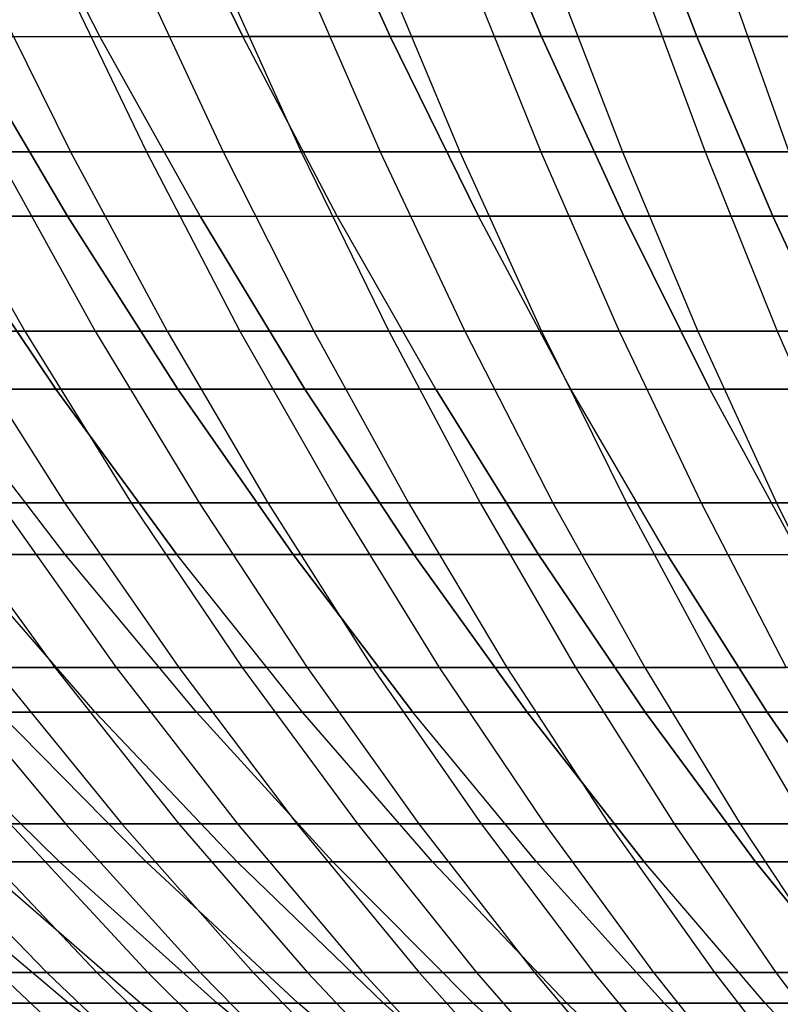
# Model space of a CAD drawing. Extents: x -125 to 125, y -143 to 0.
# Tile 35 of 241: x -26 to -18, y -132 to -122. Entities that reach past the tile are written whole.
import ezdxf

# ---------------------------------------------------------------- set-up
doc = ezdxf.new("R2010")
doc.units = 0
doc.header["$LTSCALE"] = 25.4
doc.layers.get('0').update_dxf_attribs({"linetype": 'CONTINUOUS'})

# ---------------------------------------------------------------- blocks, each defined once
blk = doc.blocks.new('NL2500026672_STL')
at = {"color": 0}
for p, q in [((-25.299, -121.839, -32.971), (-26.276, -119.929, -34.244)), ((-25.299, -121.839, -32.971), (-26.276, -119.929, -34.244)), ((-25.299, -121.839, 32.971), (-26.276, -119.929, 34.244)), ((-25.299, -121.839, 32.971), (-26.276, -119.929, 34.244)), ((-23.837, -121.839, -34.043), (-24.757, -119.929, -35.357)), ((-23.837, -121.839, -34.043), (-24.757, -119.929, -35.357)), ((-24.757, -119.929, 35.357), (-23.837, -121.839, 34.043)), ((-24.757, -119.929, 35.357), (-23.837, -121.839, 34.043)), ((-22.329, -121.839, -35.05), (-23.192, -119.929, -36.403)), ((-22.329, -121.839, -35.05), (-23.192, -119.929, -36.403)), ((-23.192, -119.929, 36.403), (-22.329, -121.839, 35.05)), ((-23.192, -119.929, 36.403), (-22.329, -121.839, 35.05)), ((-20.779, -121.839, -35.991), (-21.582, -119.929, -37.38)), ((-20.779, -121.839, -35.991), (-21.582, -119.929, -37.38)), ((-21.582, -119.929, 37.38), (-20.779, -121.839, 35.991)), ((-21.582, -119.929, 37.38), (-20.779, -121.839, 35.991)), ((-19.19, -121.839, -36.863), (-19.93, -119.929, -38.286)), ((-19.19, -121.839, -36.863), (-19.93, -119.929, -38.286)), ((-19.93, -119.929, 38.286), (-19.19, -121.839, 36.863)), ((-19.93, -119.929, 38.286), (-19.19, -121.839, 36.863)), ((-26.541, -121.119, 37.857), (-25.598, -123.021, 36.512)), ((-26.541, -121.119, 37.857), (-25.598, -123.021, 36.512)), ((-25.737, -121.119, -38.408), (-24.823, -123.021, -37.044)), ((-25.737, -121.119, -38.408), (-24.823, -123.021, -37.044)), ((-24.921, -121.119, 38.942), (-24.036, -123.021, 37.559)), ((-24.921, -121.119, 38.942), (-24.036, -123.021, 37.559)), ((-24.095, -121.119, -39.459), (-23.239, -123.021, -38.057)), ((-24.095, -121.119, -39.459), (-23.239, -123.021, -38.057)), ((-23.257, -121.119, 39.958), (-22.431, -123.021, 38.539)), ((-23.257, -121.119, 39.958), (-22.431, -123.021, 38.539)), ((-22.41, -121.119, -40.439), (-21.614, -123.021, -39.003)), ((-22.41, -121.119, -40.439), (-21.614, -123.021, -39.003)), ((-21.552, -121.119, 40.903), (-20.787, -123.021, 39.45)), ((-21.552, -121.119, 40.903), (-20.787, -123.021, 39.45)), ((-20.685, -121.119, -41.348), (-19.95, -123.021, -39.88)), ((-20.685, -121.119, -41.348), (-19.95, -123.021, -39.88)), ((-19.809, -121.119, 41.775), (-19.105, -123.021, 40.291)), ((-19.809, -121.119, 41.775), (-19.105, -123.021, 40.291)), ((-18.924, -121.119, -42.184), (-18.251, -123.021, -40.685)), ((-18.924, -121.119, -42.184), (-18.251, -123.021, -40.685)), ((-25.631, -123.679, -30.546), (-26.713, -121.839, -31.836)), ((-26.713, -121.839, -31.836), (-25.299, -121.839, -32.971)), ((-25.631, -123.679, -30.546), (-26.713, -121.839, -31.836)), ((-26.713, -121.839, -31.836), (-25.299, -121.839, -32.971)), ((-26.713, -121.839, 31.836), (-25.299, -121.839, 32.971)), ((-26.713, -121.839, 31.836), (-25.631, -123.679, 30.546)), ((-26.713, -121.839, 31.836), (-25.631, -123.679, 30.546)), ((-26.713, -121.839, 31.836), (-25.299, -121.839, 32.971)), ((-24.274, -123.679, -31.635), (-25.299, -121.839, -32.971)), ((-25.299, -121.839, -32.971), (-23.837, -121.839, -34.043)), ((-24.274, -123.679, -31.635), (-25.299, -121.839, -32.971)), ((-25.299, -121.839, -32.971), (-23.837, -121.839, -34.043)), ((-24.274, -123.679, 31.635), (-25.299, -121.839, 32.971)), ((-25.299, -121.839, 32.971), (-23.837, -121.839, 34.043)), ((-25.299, -121.839, 32.971), (-23.837, -121.839, 34.043)), ((-24.274, -123.679, 31.635), (-25.299, -121.839, 32.971)), ((-22.871, -123.679, -32.663), (-23.837, -121.839, -34.043)), ((-23.837, -121.839, -34.043), (-22.329, -121.839, -35.05)), ((-22.871, -123.679, -32.663), (-23.837, -121.839, -34.043)), ((-23.837, -121.839, -34.043), (-22.329, -121.839, -35.05)), ((-22.871, -123.679, 32.663), (-23.837, -121.839, 34.043)), ((-22.329, -121.839, 35.05), (-23.837, -121.839, 34.043)), ((-22.871, -123.679, 32.663), (-23.837, -121.839, 34.043)), ((-22.329, -121.839, 35.05), (-23.837, -121.839, 34.043)), ((-21.425, -123.679, -33.63), (-22.329, -121.839, -35.05)), ((-22.329, -121.839, -35.05), (-20.779, -121.839, -35.991)), ((-21.425, -123.679, -33.63), (-22.329, -121.839, -35.05)), ((-22.329, -121.839, -35.05), (-20.779, -121.839, -35.991)), ((-20.779, -121.839, 35.991), (-22.329, -121.839, 35.05)), ((-22.329, -121.839, 35.05), (-21.425, -123.679, 33.63)), ((-22.329, -121.839, 35.05), (-21.425, -123.679, 33.63)), ((-20.779, -121.839, 35.991), (-22.329, -121.839, 35.05)), ((-19.937, -123.679, -34.532), (-20.779, -121.839, -35.991)), ((-20.779, -121.839, -35.991), (-19.19, -121.839, -36.863)), ((-19.937, -123.679, -34.532), (-20.779, -121.839, -35.991)), ((-20.779, -121.839, -35.991), (-19.19, -121.839, -36.863)), ((-19.19, -121.839, 36.863), (-20.779, -121.839, 35.991)), ((-20.779, -121.839, 35.991), (-19.937, -123.679, 34.532)), ((-19.19, -121.839, 36.863), (-20.779, -121.839, 35.991)), ((-20.779, -121.839, 35.991), (-19.937, -123.679, 34.532)), ((-18.412, -123.679, -35.369), (-19.19, -121.839, -36.863)), ((-19.19, -121.839, -36.863), (-17.563, -121.839, -37.665)), ((-18.412, -123.679, -35.369), (-19.19, -121.839, -36.863)), ((-19.19, -121.839, -36.863), (-17.563, -121.839, -37.665)), ((-17.563, -121.839, 37.665), (-19.19, -121.839, 36.863)), ((-19.19, -121.839, 36.863), (-18.412, -123.679, 35.369)), ((-17.563, -121.839, 37.665), (-19.19, -121.839, 36.863)), ((-19.19, -121.839, 36.863), (-18.412, -123.679, 35.369)), ((-27.115, -123.021, 35.401), (-25.598, -123.021, 36.512)), ((-27.115, -123.021, 35.401), (-25.598, -123.021, 36.512)), ((-27.115, -123.021, 35.401), (-26.068, -124.854, 34.035)), ((-27.115, -123.021, 35.401), (-26.068, -124.854, 34.035)), ((-24.823, -123.021, -37.044), (-26.362, -123.021, -35.964)), ((-26.362, -123.021, -35.964), (-25.345, -124.854, -34.577)), ((-24.823, -123.021, -37.044), (-26.362, -123.021, -35.964)), ((-26.362, -123.021, -35.964), (-25.345, -124.854, -34.577)), ((-25.598, -123.021, 36.512), (-24.036, -123.021, 37.559)), ((-25.598, -123.021, 36.512), (-24.036, -123.021, 37.559)), ((-25.598, -123.021, 36.512), (-24.61, -124.854, 35.104)), ((-25.598, -123.021, 36.512), (-24.61, -124.854, 35.104)), ((-23.239, -123.021, -38.057), (-24.823, -123.021, -37.044)), ((-24.823, -123.021, -37.044), (-23.865, -124.854, -35.615)), ((-23.239, -123.021, -38.057), (-24.823, -123.021, -37.044)), ((-24.823, -123.021, -37.044), (-23.865, -124.854, -35.615)), ((-24.036, -123.021, 37.559), (-22.431, -123.021, 38.539)), ((-24.036, -123.021, 37.559), (-22.431, -123.021, 38.539)), ((-24.036, -123.021, 37.559), (-23.109, -124.854, 36.11)), ((-24.036, -123.021, 37.559), (-23.109, -124.854, 36.11)), ((-21.614, -123.021, -39.003), (-23.239, -123.021, -38.057)), ((-23.239, -123.021, -38.057), (-22.342, -124.854, -36.589)), ((-21.614, -123.021, -39.003), (-23.239, -123.021, -38.057)), ((-23.239, -123.021, -38.057), (-22.342, -124.854, -36.589)), ((-22.431, -123.021, 38.539), (-20.787, -123.021, 39.45)), ((-22.431, -123.021, 38.539), (-20.787, -123.021, 39.45)), ((-22.431, -123.021, 38.539), (-21.566, -124.854, 37.052)), ((-22.431, -123.021, 38.539), (-21.566, -124.854, 37.052)), ((-19.95, -123.021, -39.88), (-21.614, -123.021, -39.003)), ((-21.614, -123.021, -39.003), (-20.78, -124.854, -37.498)), ((-19.95, -123.021, -39.88), (-21.614, -123.021, -39.003)), ((-21.614, -123.021, -39.003), (-20.78, -124.854, -37.498)), ((-20.787, -123.021, 39.45), (-19.105, -123.021, 40.291)), ((-20.787, -123.021, 39.45), (-19.105, -123.021, 40.291)), ((-20.787, -123.021, 39.45), (-19.985, -124.854, 37.928)), ((-20.787, -123.021, 39.45), (-19.985, -124.854, 37.928)), ((-18.251, -123.021, -40.685), (-19.95, -123.021, -39.88)), ((-19.95, -123.021, -39.88), (-19.181, -124.854, -38.341)), ((-18.251, -123.021, -40.685), (-19.95, -123.021, -39.88)), ((-19.95, -123.021, -39.88), (-19.181, -124.854, -38.341)), ((-19.105, -123.021, 40.291), (-17.39, -123.021, 41.061)), ((-19.105, -123.021, 40.291), (-17.39, -123.021, 41.061)), ((-19.105, -123.021, 40.291), (-18.368, -124.854, 38.737)), ((-19.105, -123.021, 40.291), (-18.368, -124.854, 38.737)), ((-25.75, -125.447, -28.101), (-26.939, -123.679, -29.399)), ((-26.939, -123.679, -29.399), (-25.631, -123.679, -30.546)), ((-25.75, -125.447, -28.101), (-26.939, -123.679, -29.399)), ((-26.939, -123.679, -29.399), (-25.631, -123.679, -30.546)), ((-25.631, -123.679, 30.546), (-26.939, -123.679, 29.399)), ((-26.939, -123.679, 29.399), (-25.75, -125.447, 28.101)), ((-25.631, -123.679, 30.546), (-26.939, -123.679, 29.399)), ((-26.939, -123.679, 29.399), (-25.75, -125.447, 28.101)), ((-24.5, -125.447, -29.197), (-25.631, -123.679, -30.546)), ((-25.631, -123.679, -30.546), (-24.274, -123.679, -31.635)), ((-24.5, -125.447, -29.197), (-25.631, -123.679, -30.546)), ((-25.631, -123.679, -30.546), (-24.274, -123.679, -31.635)), ((-24.274, -123.679, 31.635), (-25.631, -123.679, 30.546)), ((-25.631, -123.679, 30.546), (-24.5, -125.447, 29.197)), ((-24.274, -123.679, 31.635), (-25.631, -123.679, 30.546)), ((-25.631, -123.679, 30.546), (-24.5, -125.447, 29.197)), ((-23.203, -125.447, -30.238), (-24.274, -123.679, -31.635)), ((-24.274, -123.679, -31.635), (-22.871, -123.679, -32.663)), ((-23.203, -125.447, -30.238), (-24.274, -123.679, -31.635)), ((-24.274, -123.679, -31.635), (-22.871, -123.679, -32.663)), ((-24.274, -123.679, 31.635), (-22.871, -123.679, 32.663)), ((-24.274, -123.679, 31.635), (-23.203, -125.447, 30.238)), ((-24.274, -123.679, 31.635), (-23.203, -125.447, 30.238)), ((-24.274, -123.679, 31.635), (-22.871, -123.679, 32.663)), ((-21.862, -125.447, -31.222), (-22.871, -123.679, -32.663)), ((-22.871, -123.679, -32.663), (-21.425, -123.679, -33.63)), ((-21.862, -125.447, -31.222), (-22.871, -123.679, -32.663)), ((-22.871, -123.679, -32.663), (-21.425, -123.679, -33.63)), ((-21.862, -125.447, 31.222), (-22.871, -123.679, 32.663)), ((-22.871, -123.679, 32.663), (-21.425, -123.679, 33.63)), ((-22.871, -123.679, 32.663), (-21.425, -123.679, 33.63)), ((-21.862, -125.447, 31.222), (-22.871, -123.679, 32.663)), ((-20.479, -125.447, -32.145), (-21.425, -123.679, -33.63)), ((-21.425, -123.679, -33.63), (-19.937, -123.679, -34.532)), ((-20.479, -125.447, -32.145), (-21.425, -123.679, -33.63)), ((-21.425, -123.679, -33.63), (-19.937, -123.679, -34.532)), ((-20.479, -125.447, 32.145), (-21.425, -123.679, 33.63)), ((-19.937, -123.679, 34.532), (-21.425, -123.679, 33.63)), ((-20.479, -125.447, 32.145), (-21.425, -123.679, 33.63)), ((-19.937, -123.679, 34.532), (-21.425, -123.679, 33.63)), ((-19.057, -125.447, -33.008), (-19.937, -123.679, -34.532)), ((-19.937, -123.679, -34.532), (-18.412, -123.679, -35.369)), ((-19.057, -125.447, -33.008), (-19.937, -123.679, -34.532)), ((-19.937, -123.679, -34.532), (-18.412, -123.679, -35.369)), ((-18.412, -123.679, 35.369), (-19.937, -123.679, 34.532)), ((-19.937, -123.679, 34.532), (-19.057, -125.447, 33.008)), ((-19.937, -123.679, 34.532), (-19.057, -125.447, 33.008)), ((-18.412, -123.679, 35.369), (-19.937, -123.679, 34.532)), ((-17.599, -125.447, -33.808), (-18.412, -123.679, -35.369)), ((-18.412, -123.679, -35.369), (-16.852, -123.679, -36.139)), ((-17.599, -125.447, -33.808), (-18.412, -123.679, -35.369)), ((-18.412, -123.679, -35.369), (-16.852, -123.679, -36.139)), ((-16.852, -123.679, 36.139), (-18.412, -123.679, 35.369)), ((-18.412, -123.679, 35.369), (-17.599, -125.447, 33.808)), ((-16.852, -123.679, 36.139), (-18.412, -123.679, 35.369)), ((-18.412, -123.679, 35.369), (-17.599, -125.447, 33.808)), ((-27.48, -124.854, 32.906), (-26.068, -124.854, 34.035)), ((-27.48, -124.854, 32.906), (-26.068, -124.854, 34.035)), ((-25.345, -124.854, -34.577), (-26.78, -124.854, -33.478)), ((-26.78, -124.854, -33.478), (-25.659, -126.612, -32.076)), ((-25.345, -124.854, -34.577), (-26.78, -124.854, -33.478)), ((-26.78, -124.854, -33.478), (-25.659, -126.612, -32.076)), ((-26.068, -124.854, 34.035), (-24.61, -124.854, 35.104)), ((-26.068, -124.854, 34.035), (-24.61, -124.854, 35.104)), ((-26.068, -124.854, 34.035), (-24.977, -126.612, 32.609)), ((-26.068, -124.854, 34.035), (-24.977, -126.612, 32.609)), ((-23.865, -124.854, -35.615), (-25.345, -124.854, -34.577)), ((-25.345, -124.854, -34.577), (-24.284, -126.612, -33.129)), ((-23.865, -124.854, -35.615), (-25.345, -124.854, -34.577)), ((-25.345, -124.854, -34.577), (-24.284, -126.612, -33.129)), ((-24.61, -124.854, 35.104), (-23.109, -124.854, 36.11)), ((-24.61, -124.854, 35.104), (-23.109, -124.854, 36.11)), ((-24.61, -124.854, 35.104), (-23.58, -126.612, 33.633)), ((-24.61, -124.854, 35.104), (-23.58, -126.612, 33.633)), ((-22.342, -124.854, -36.589), (-23.865, -124.854, -35.615)), ((-23.865, -124.854, -35.615), (-22.865, -126.612, -34.123)), ((-22.342, -124.854, -36.589), (-23.865, -124.854, -35.615)), ((-23.865, -124.854, -35.615), (-22.865, -126.612, -34.123)), ((-23.109, -124.854, 36.11), (-21.566, -124.854, 37.052)), ((-23.109, -124.854, 36.11), (-21.566, -124.854, 37.052)), ((-23.109, -124.854, 36.11), (-22.141, -126.612, 34.598)), ((-23.109, -124.854, 36.11), (-22.141, -126.612, 34.598)), ((-20.78, -124.854, -37.498), (-22.342, -124.854, -36.589)), ((-22.342, -124.854, -36.589), (-21.407, -126.612, -35.057)), ((-20.78, -124.854, -37.498), (-22.342, -124.854, -36.589)), ((-22.342, -124.854, -36.589), (-21.407, -126.612, -35.057)), ((-21.566, -124.854, 37.052), (-19.985, -124.854, 37.928)), ((-21.566, -124.854, 37.052), (-19.985, -124.854, 37.928)), ((-21.566, -124.854, 37.052), (-20.663, -126.612, 35.5)), ((-21.566, -124.854, 37.052), (-20.663, -126.612, 35.5)), ((-19.181, -124.854, -38.341), (-20.78, -124.854, -37.498)), ((-20.78, -124.854, -37.498), (-19.91, -126.612, -35.928)), ((-19.181, -124.854, -38.341), (-20.78, -124.854, -37.498)), ((-20.78, -124.854, -37.498), (-19.91, -126.612, -35.928)), ((-19.985, -124.854, 37.928), (-18.368, -124.854, 38.737)), ((-19.985, -124.854, 37.928), (-18.368, -124.854, 38.737)), ((-19.985, -124.854, 37.928), (-19.148, -126.612, 36.34)), ((-19.985, -124.854, 37.928), (-19.148, -126.612, 36.34)), ((-17.547, -124.854, -39.116), (-19.181, -124.854, -38.341)), ((-19.181, -124.854, -38.341), (-18.377, -126.612, -36.735)), ((-17.547, -124.854, -39.116), (-19.181, -124.854, -38.341)), ((-19.181, -124.854, -38.341), (-18.377, -126.612, -36.735)), ((-18.368, -124.854, 38.737), (-16.719, -124.854, 39.477)), ((-18.368, -124.854, 38.737), (-16.719, -124.854, 39.477)), ((-18.368, -124.854, 38.737), (-17.599, -126.612, 37.115)), ((-18.368, -124.854, 38.737), (-17.599, -126.612, 37.115)), ((-25.655, -127.139, 25.655), (-26.951, -125.447, 26.951)), ((-25.75, -125.447, 28.101), (-26.951, -125.447, 26.951)), ((-25.655, -127.139, 25.655), (-26.951, -125.447, 26.951)), ((-25.655, -127.139, -25.655), (-26.951, -125.447, -26.951)), ((-26.951, -125.447, -26.951), (-25.75, -125.447, -28.101)), ((-25.655, -127.139, -25.655), (-26.951, -125.447, -26.951)), ((-26.951, -125.447, -26.951), (-25.75, -125.447, -28.101)), ((-25.75, -125.447, 28.101), (-26.951, -125.447, 26.951)), ((-25.75, -125.447, 28.101), (-24.511, -127.139, 26.749)), ((-24.511, -127.139, -26.749), (-25.75, -125.447, -28.101)), ((-25.75, -125.447, -28.101), (-24.5, -125.447, -29.197)), ((-24.511, -127.139, -26.749), (-25.75, -125.447, -28.101)), ((-25.75, -125.447, -28.101), (-24.5, -125.447, -29.197)), ((-24.5, -125.447, 29.197), (-25.75, -125.447, 28.101)), ((-25.75, -125.447, 28.101), (-24.511, -127.139, 26.749)), ((-24.5, -125.447, 29.197), (-25.75, -125.447, 28.101)), ((-23.321, -127.139, -27.793), (-24.5, -125.447, -29.197)), ((-24.5, -125.447, -29.197), (-23.203, -125.447, -30.238)), ((-23.321, -127.139, -27.793), (-24.5, -125.447, -29.197)), ((-24.5, -125.447, -29.197), (-23.203, -125.447, -30.238)), ((-23.203, -125.447, 30.238), (-24.5, -125.447, 29.197)), ((-24.5, -125.447, 29.197), (-23.321, -127.139, 27.793)), ((-23.203, -125.447, 30.238), (-24.5, -125.447, 29.197)), ((-24.5, -125.447, 29.197), (-23.321, -127.139, 27.793)), ((-22.087, -127.139, -28.784), (-23.203, -125.447, -30.238)), ((-23.203, -125.447, -30.238), (-21.862, -125.447, -31.222)), ((-22.087, -127.139, -28.784), (-23.203, -125.447, -30.238)), ((-23.203, -125.447, -30.238), (-21.862, -125.447, -31.222)), ((-21.862, -125.447, 31.222), (-23.203, -125.447, 30.238)), ((-23.203, -125.447, 30.238), (-22.087, -127.139, 28.784)), ((-21.862, -125.447, 31.222), (-23.203, -125.447, 30.238)), ((-23.203, -125.447, 30.238), (-22.087, -127.139, 28.784)), ((-20.81, -127.139, -29.72), (-21.862, -125.447, -31.222)), ((-21.862, -125.447, -31.222), (-20.479, -125.447, -32.145)), ((-20.81, -127.139, -29.72), (-21.862, -125.447, -31.222)), ((-21.862, -125.447, -31.222), (-20.479, -125.447, -32.145)), ((-21.862, -125.447, 31.222), (-20.479, -125.447, 32.145)), ((-21.862, -125.447, 31.222), (-20.81, -127.139, 29.72)), ((-21.862, -125.447, 31.222), (-20.81, -127.139, 29.72)), ((-21.862, -125.447, 31.222), (-20.479, -125.447, 32.145)), ((-19.494, -127.139, -30.599), (-20.479, -125.447, -32.145)), ((-20.479, -125.447, -32.145), (-19.057, -125.447, -33.008)), ((-19.494, -127.139, -30.599), (-20.479, -125.447, -32.145)), ((-20.479, -125.447, -32.145), (-19.057, -125.447, -33.008)), ((-19.494, -127.139, 30.599), (-20.479, -125.447, 32.145)), ((-20.479, -125.447, 32.145), (-19.057, -125.447, 33.008)), ((-20.479, -125.447, 32.145), (-19.057, -125.447, 33.008)), ((-19.494, -127.139, 30.599), (-20.479, -125.447, 32.145)), ((-18.141, -127.139, -31.42), (-19.057, -125.447, -33.008)), ((-19.057, -125.447, -33.008), (-17.599, -125.447, -33.808)), ((-18.141, -127.139, -31.42), (-19.057, -125.447, -33.008)), ((-19.057, -125.447, -33.008), (-17.599, -125.447, -33.808)), ((-18.141, -127.139, 31.42), (-19.057, -125.447, 33.008)), ((-17.599, -125.447, 33.808), (-19.057, -125.447, 33.008)), ((-18.141, -127.139, 31.42), (-19.057, -125.447, 33.008)), ((-17.599, -125.447, 33.808), (-19.057, -125.447, 33.008)), ((-25.659, -126.612, -32.076), (-26.988, -126.612, -30.965)), ((-26.988, -126.612, -30.965), (-25.761, -128.294, -29.557)), ((-25.659, -126.612, -32.076), (-26.988, -126.612, -30.965)), ((-26.988, -126.612, -30.965), (-25.761, -128.294, -29.557)), ((-26.329, -126.612, 31.528), (-24.977, -126.612, 32.609)), ((-26.329, -126.612, 31.528), (-24.977, -126.612, 32.609)), ((-26.329, -126.612, 31.528), (-25.132, -128.294, 30.094)), ((-26.329, -126.612, 31.528), (-25.132, -128.294, 30.094)), ((-24.284, -126.612, -33.129), (-25.659, -126.612, -32.076)), ((-25.659, -126.612, -32.076), (-24.492, -128.294, -30.617)), ((-24.284, -126.612, -33.129), (-25.659, -126.612, -32.076)), ((-25.659, -126.612, -32.076), (-24.492, -128.294, -30.617)), ((-24.977, -126.612, 32.609), (-23.58, -126.612, 33.633)), ((-24.977, -126.612, 32.609), (-23.58, -126.612, 33.633)), ((-24.977, -126.612, 32.609), (-23.841, -128.294, 31.127)), ((-24.977, -126.612, 32.609), (-23.841, -128.294, 31.127)), ((-22.865, -126.612, -34.123), (-24.284, -126.612, -33.129)), ((-24.284, -126.612, -33.129), (-23.179, -128.294, -31.622)), ((-22.865, -126.612, -34.123), (-24.284, -126.612, -33.129)), ((-24.284, -126.612, -33.129), (-23.179, -128.294, -31.622)), ((-23.58, -126.612, 33.633), (-22.141, -126.612, 34.598)), ((-23.58, -126.612, 33.633), (-22.141, -126.612, 34.598)), ((-23.58, -126.612, 33.633), (-22.508, -128.294, 32.104)), ((-23.58, -126.612, 33.633), (-22.508, -128.294, 32.104)), ((-21.407, -126.612, -35.057), (-22.865, -126.612, -34.123)), ((-22.865, -126.612, -34.123), (-21.826, -128.294, -32.572)), ((-21.407, -126.612, -35.057), (-22.865, -126.612, -34.123)), ((-22.865, -126.612, -34.123), (-21.826, -128.294, -32.572)), ((-22.141, -126.612, 34.598), (-20.663, -126.612, 35.5)), ((-22.141, -126.612, 34.598), (-20.663, -126.612, 35.5)), ((-22.141, -126.612, 34.598), (-21.134, -128.294, 33.024)), ((-22.141, -126.612, 34.598), (-21.134, -128.294, 33.024)), ((-19.91, -126.612, -35.928), (-21.407, -126.612, -35.057)), ((-21.407, -126.612, -35.057), (-20.433, -128.294, -33.463)), ((-19.91, -126.612, -35.928), (-21.407, -126.612, -35.057)), ((-21.407, -126.612, -35.057), (-20.433, -128.294, -33.463)), ((-20.663, -126.612, 35.5), (-19.148, -126.612, 36.34)), ((-20.663, -126.612, 35.5), (-19.148, -126.612, 36.34)), ((-20.663, -126.612, 35.5), (-19.723, -128.294, 33.886)), ((-20.663, -126.612, 35.5), (-19.723, -128.294, 33.886)), ((-18.377, -126.612, -36.735), (-19.91, -126.612, -35.928)), ((-19.91, -126.612, -35.928), (-19.004, -128.294, -34.294)), ((-18.377, -126.612, -36.735), (-19.91, -126.612, -35.928)), ((-19.91, -126.612, -35.928), (-19.004, -128.294, -34.294)), ((-19.148, -126.612, 36.34), (-17.599, -126.612, 37.115)), ((-19.148, -126.612, 36.34), (-17.599, -126.612, 37.115)), ((-19.148, -126.612, 36.34), (-18.277, -128.294, 34.687)), ((-19.148, -126.612, 36.34), (-18.277, -128.294, 34.687)), ((-16.812, -126.612, -37.477), (-18.377, -126.612, -36.735)), ((-18.377, -126.612, -36.735), (-17.542, -128.294, -35.065)), ((-16.812, -126.612, -37.477), (-18.377, -126.612, -36.735)), ((-18.377, -126.612, -36.735), (-17.542, -128.294, -35.065)), ((-25.655, -127.139, 25.655), (-26.749, -127.139, 24.511)), ((-25.346, -128.752, 23.225), (-26.749, -127.139, 24.511)), ((-25.655, -127.139, 25.655), (-26.749, -127.139, 24.511)), ((-25.346, -128.752, 23.225), (-26.749, -127.139, 24.511)), ((-25.346, -128.752, -23.225), (-26.749, -127.139, -24.511)), ((-26.749, -127.139, -24.511), (-25.655, -127.139, -25.655)), ((-25.346, -128.752, -23.225), (-26.749, -127.139, -24.511)), ((-26.749, -127.139, -24.511), (-25.655, -127.139, -25.655)), ((-24.511, -127.139, 26.749), (-25.655, -127.139, 25.655)), ((-24.309, -128.752, 24.309), (-25.655, -127.139, 25.655)), ((-24.511, -127.139, 26.749), (-25.655, -127.139, 25.655)), ((-24.309, -128.752, 24.309), (-25.655, -127.139, 25.655)), ((-24.309, -128.752, -24.309), (-25.655, -127.139, -25.655)), ((-25.655, -127.139, -25.655), (-24.511, -127.139, -26.749)), ((-24.309, -128.752, -24.309), (-25.655, -127.139, -25.655)), ((-25.655, -127.139, -25.655), (-24.511, -127.139, -26.749)), ((-23.225, -128.752, 25.346), (-24.511, -127.139, 26.749)), ((-23.321, -127.139, 27.793), (-24.511, -127.139, 26.749)), ((-23.225, -128.752, 25.346), (-24.511, -127.139, 26.749)), ((-23.225, -128.752, -25.346), (-24.511, -127.139, -26.749)), ((-24.511, -127.139, -26.749), (-23.321, -127.139, -27.793)), ((-23.225, -128.752, -25.346), (-24.511, -127.139, -26.749)), ((-24.511, -127.139, -26.749), (-23.321, -127.139, -27.793)), ((-23.321, -127.139, 27.793), (-24.511, -127.139, 26.749)), ((-23.321, -127.139, 27.793), (-22.098, -128.752, 26.335)), ((-22.098, -128.752, -26.335), (-23.321, -127.139, -27.793)), ((-23.321, -127.139, -27.793), (-22.087, -127.139, -28.784)), ((-22.098, -128.752, -26.335), (-23.321, -127.139, -27.793)), ((-23.321, -127.139, -27.793), (-22.087, -127.139, -28.784)), ((-22.087, -127.139, 28.784), (-23.321, -127.139, 27.793)), ((-23.321, -127.139, 27.793), (-22.098, -128.752, 26.335)), ((-22.087, -127.139, 28.784), (-23.321, -127.139, 27.793)), ((-20.928, -128.752, -27.274), (-22.087, -127.139, -28.784)), ((-22.087, -127.139, -28.784), (-20.81, -127.139, -29.72)), ((-20.928, -128.752, -27.274), (-22.087, -127.139, -28.784)), ((-22.087, -127.139, -28.784), (-20.81, -127.139, -29.72)), ((-20.81, -127.139, 29.72), (-22.087, -127.139, 28.784)), ((-22.087, -127.139, 28.784), (-20.928, -128.752, 27.274)), ((-20.81, -127.139, 29.72), (-22.087, -127.139, 28.784)), ((-22.087, -127.139, 28.784), (-20.928, -128.752, 27.274)), ((-19.718, -128.752, -28.161), (-20.81, -127.139, -29.72)), ((-20.81, -127.139, -29.72), (-19.494, -127.139, -30.599)), ((-19.718, -128.752, -28.161), (-20.81, -127.139, -29.72)), ((-20.81, -127.139, -29.72), (-19.494, -127.139, -30.599)), ((-19.494, -127.139, 30.599), (-20.81, -127.139, 29.72)), ((-20.81, -127.139, 29.72), (-19.718, -128.752, 28.161)), ((-19.494, -127.139, 30.599), (-20.81, -127.139, 29.72)), ((-20.81, -127.139, 29.72), (-19.718, -128.752, 28.161)), ((-18.471, -128.752, -28.994), (-19.494, -127.139, -30.599)), ((-19.494, -127.139, -30.599), (-18.141, -127.139, -31.42)), ((-18.471, -128.752, -28.994), (-19.494, -127.139, -30.599)), ((-19.494, -127.139, -30.599), (-18.141, -127.139, -31.42)), ((-19.494, -127.139, 30.599), (-18.141, -127.139, 31.42)), ((-19.494, -127.139, 30.599), (-18.471, -128.752, 28.994)), ((-19.494, -127.139, 30.599), (-18.471, -128.752, 28.994)), ((-19.494, -127.139, 30.599), (-18.141, -127.139, 31.42)), ((-25.761, -128.294, -29.557), (-26.984, -128.294, -28.445)), ((-26.984, -128.294, -28.445), (-25.651, -129.896, -27.04)), ((-25.761, -128.294, -29.557), (-26.984, -128.294, -28.445)), ((-26.984, -128.294, -28.445), (-25.651, -129.896, -27.04)), ((-26.378, -128.294, 29.008), (-25.132, -128.294, 30.094)), ((-26.378, -128.294, 29.008), (-25.132, -128.294, 30.094)), ((-26.378, -128.294, 29.008), (-25.075, -129.896, 27.575)), ((-26.378, -128.294, 29.008), (-25.075, -129.896, 27.575)), ((-24.492, -128.294, -30.617), (-25.761, -128.294, -29.557)), ((-25.761, -128.294, -29.557), (-24.489, -129.896, -28.098)), ((-24.492, -128.294, -30.617), (-25.761, -128.294, -29.557)), ((-25.761, -128.294, -29.557), (-24.489, -129.896, -28.098)), ((-25.132, -128.294, 30.094), (-23.841, -128.294, 31.127)), ((-25.132, -128.294, 30.094), (-23.841, -128.294, 31.127)), ((-25.132, -128.294, 30.094), (-23.891, -129.896, 28.608)), ((-25.132, -128.294, 30.094), (-23.891, -129.896, 28.608)), ((-23.179, -128.294, -31.622), (-24.492, -128.294, -30.617)), ((-24.492, -128.294, -30.617), (-23.282, -129.896, -29.105)), ((-23.179, -128.294, -31.622), (-24.492, -128.294, -30.617)), ((-24.492, -128.294, -30.617), (-23.282, -129.896, -29.105)), ((-23.841, -128.294, 31.127), (-22.508, -128.294, 32.104)), ((-23.841, -128.294, 31.127), (-22.508, -128.294, 32.104)), ((-23.841, -128.294, 31.127), (-22.663, -129.896, 29.589)), ((-23.841, -128.294, 31.127), (-22.663, -129.896, 29.589)), ((-21.826, -128.294, -32.572), (-23.179, -128.294, -31.622)), ((-23.179, -128.294, -31.622), (-22.035, -129.896, -30.061)), ((-21.826, -128.294, -32.572), (-23.179, -128.294, -31.622)), ((-23.179, -128.294, -31.622), (-22.035, -129.896, -30.061)), ((-22.508, -128.294, 32.104), (-21.134, -128.294, 33.024)), ((-22.508, -128.294, 32.104), (-21.134, -128.294, 33.024)), ((-22.508, -128.294, 32.104), (-21.396, -129.896, 30.519)), ((-22.508, -128.294, 32.104), (-21.396, -129.896, 30.519)), ((-20.433, -128.294, -33.463), (-21.826, -128.294, -32.572)), ((-21.826, -128.294, -32.572), (-20.748, -129.896, -30.963)), ((-20.433, -128.294, -33.463), (-21.826, -128.294, -32.572)), ((-21.826, -128.294, -32.572), (-20.748, -129.896, -30.963)), ((-21.134, -128.294, 33.024), (-19.723, -128.294, 33.886)), ((-21.134, -128.294, 33.024), (-19.723, -128.294, 33.886)), ((-21.134, -128.294, 33.024), (-20.09, -129.896, 31.393)), ((-21.134, -128.294, 33.024), (-20.09, -129.896, 31.393)), ((-19.004, -128.294, -34.294), (-20.433, -128.294, -33.463)), ((-20.433, -128.294, -33.463), (-19.424, -129.896, -31.81)), ((-19.004, -128.294, -34.294), (-20.433, -128.294, -33.463)), ((-20.433, -128.294, -33.463), (-19.424, -129.896, -31.81)), ((-19.723, -128.294, 33.886), (-18.277, -128.294, 34.687)), ((-19.723, -128.294, 33.886), (-18.277, -128.294, 34.687)), ((-19.723, -128.294, 33.886), (-18.749, -129.896, 32.212)), ((-19.723, -128.294, 33.886), (-18.749, -129.896, 32.212)), ((-17.542, -128.294, -35.065), (-19.004, -128.294, -34.294)), ((-19.004, -128.294, -34.294), (-18.066, -129.896, -32.601)), ((-17.542, -128.294, -35.065), (-19.004, -128.294, -34.294)), ((-19.004, -128.294, -34.294), (-18.066, -129.896, -32.601)), ((-25.711, -130.283, 19.729), (-27.274, -128.752, 20.928)), ((-25.711, -130.283, 19.729), (-27.274, -128.752, 20.928)), ((-25.711, -130.283, -19.729), (-27.274, -128.752, -20.928)), ((-25.711, -130.283, -19.729), (-27.274, -128.752, -20.928)), ((-25.346, -128.752, 23.225), (-26.335, -128.752, 22.098)), ((-24.826, -130.283, 20.832), (-26.335, -128.752, 22.098)), ((-25.346, -128.752, 23.225), (-26.335, -128.752, 22.098)), ((-24.826, -130.283, 20.832), (-26.335, -128.752, 22.098)), ((-24.826, -130.283, -20.832), (-26.335, -128.752, -22.098)), ((-26.335, -128.752, -22.098), (-25.346, -128.752, -23.225)), ((-24.826, -130.283, -20.832), (-26.335, -128.752, -22.098)), ((-26.335, -128.752, -22.098), (-25.346, -128.752, -23.225)), ((-24.309, -128.752, 24.309), (-25.346, -128.752, 23.225)), ((-23.894, -130.283, 21.895), (-25.346, -128.752, 23.225)), ((-24.309, -128.752, 24.309), (-25.346, -128.752, 23.225)), ((-23.894, -130.283, 21.895), (-25.346, -128.752, 23.225)), ((-23.894, -130.283, -21.895), (-25.346, -128.752, -23.225)), ((-25.346, -128.752, -23.225), (-24.309, -128.752, -24.309)), ((-23.894, -130.283, -21.895), (-25.346, -128.752, -23.225)), ((-25.346, -128.752, -23.225), (-24.309, -128.752, -24.309)), ((-23.225, -128.752, 25.346), (-24.309, -128.752, 24.309)), ((-22.916, -130.283, 22.916), (-24.309, -128.752, 24.309)), ((-23.225, -128.752, 25.346), (-24.309, -128.752, 24.309)), ((-22.916, -130.283, 22.916), (-24.309, -128.752, 24.309)), ((-22.916, -130.283, -22.916), (-24.309, -128.752, -24.309)), ((-24.309, -128.752, -24.309), (-23.225, -128.752, -25.346)), ((-22.916, -130.283, -22.916), (-24.309, -128.752, -24.309)), ((-24.309, -128.752, -24.309), (-23.225, -128.752, -25.346)), ((-22.098, -128.752, 26.335), (-23.225, -128.752, 25.346)), ((-21.895, -130.283, 23.894), (-23.225, -128.752, 25.346)), ((-22.098, -128.752, 26.335), (-23.225, -128.752, 25.346)), ((-21.895, -130.283, 23.894), (-23.225, -128.752, 25.346)), ((-21.895, -130.283, -23.894), (-23.225, -128.752, -25.346)), ((-23.225, -128.752, -25.346), (-22.098, -128.752, -26.335)), ((-21.895, -130.283, -23.894), (-23.225, -128.752, -25.346)), ((-23.225, -128.752, -25.346), (-22.098, -128.752, -26.335)), ((-20.832, -130.283, 24.826), (-22.098, -128.752, 26.335)), ((-20.928, -128.752, 27.274), (-22.098, -128.752, 26.335)), ((-20.832, -130.283, 24.826), (-22.098, -128.752, 26.335)), ((-20.832, -130.283, -24.826), (-22.098, -128.752, -26.335)), ((-22.098, -128.752, -26.335), (-20.928, -128.752, -27.274)), ((-20.832, -130.283, -24.826), (-22.098, -128.752, -26.335)), ((-22.098, -128.752, -26.335), (-20.928, -128.752, -27.274)), ((-20.928, -128.752, 27.274), (-22.098, -128.752, 26.335)), ((-20.928, -128.752, 27.274), (-19.729, -130.283, 25.711)), ((-19.729, -130.283, -25.711), (-20.928, -128.752, -27.274)), ((-20.928, -128.752, -27.274), (-19.718, -128.752, -28.161)), ((-19.729, -130.283, -25.711), (-20.928, -128.752, -27.274)), ((-20.928, -128.752, -27.274), (-19.718, -128.752, -28.161)), ((-19.718, -128.752, 28.161), (-20.928, -128.752, 27.274)), ((-20.928, -128.752, 27.274), (-19.729, -130.283, 25.711)), ((-19.718, -128.752, 28.161), (-20.928, -128.752, 27.274)), ((-18.589, -130.283, -26.547), (-19.718, -128.752, -28.161)), ((-19.718, -128.752, -28.161), (-18.471, -128.752, -28.994)), ((-18.589, -130.283, -26.547), (-19.718, -128.752, -28.161)), ((-19.718, -128.752, -28.161), (-18.471, -128.752, -28.994)), ((-18.471, -128.752, 28.994), (-19.718, -128.752, 28.161)), ((-19.718, -128.752, 28.161), (-18.589, -130.283, 26.547)), ((-18.471, -128.752, 28.994), (-19.718, -128.752, 28.161)), ((-19.718, -128.752, 28.161), (-18.589, -130.283, 26.547)), ((-17.413, -130.283, -27.333), (-18.471, -128.752, -28.994)), ((-18.471, -128.752, -28.994), (-17.189, -128.752, -29.772)), ((-17.413, -130.283, -27.333), (-18.471, -128.752, -28.994)), ((-18.471, -128.752, -28.994), (-17.189, -128.752, -29.772)), ((-17.189, -128.752, 29.772), (-18.471, -128.752, 28.994)), ((-18.471, -128.752, 28.994), (-17.413, -130.283, 27.333)), ((-17.189, -128.752, 29.772), (-18.471, -128.752, 28.994)), ((-18.471, -128.752, 28.994), (-17.413, -130.283, 27.333)), ((-27.309, -129.896, 25.365), (-25.842, -131.416, 24.002)), ((-27.309, -129.896, 25.365), (-25.842, -131.416, 24.002)), ((-25.651, -129.896, -27.04), (-26.768, -129.896, -25.935)), ((-26.768, -129.896, -25.935), (-25.331, -131.416, -24.542)), ((-25.651, -129.896, -27.04), (-26.768, -129.896, -25.935)), ((-26.768, -129.896, -25.935), (-25.331, -131.416, -24.542)), ((-26.216, -129.896, 26.494), (-25.075, -129.896, 27.575)), ((-26.216, -129.896, 26.494), (-25.075, -129.896, 27.575)), ((-26.216, -129.896, 26.494), (-24.808, -131.416, 25.071)), ((-26.216, -129.896, 26.494), (-24.808, -131.416, 25.071)), ((-24.489, -129.896, -28.098), (-25.651, -129.896, -27.04)), ((-25.651, -129.896, -27.04), (-24.274, -131.416, -25.588)), ((-24.489, -129.896, -28.098), (-25.651, -129.896, -27.04)), ((-25.651, -129.896, -27.04), (-24.274, -131.416, -25.588)), ((-25.075, -129.896, 27.575), (-23.891, -129.896, 28.608)), ((-25.075, -129.896, 27.575), (-23.891, -129.896, 28.608)), ((-25.075, -129.896, 27.575), (-23.729, -131.416, 26.094)), ((-25.075, -129.896, 27.575), (-23.729, -131.416, 26.094)), ((-23.282, -129.896, -29.105), (-24.489, -129.896, -28.098)), ((-24.489, -129.896, -28.098), (-23.173, -131.416, -26.589)), ((-23.282, -129.896, -29.105), (-24.489, -129.896, -28.098)), ((-24.489, -129.896, -28.098), (-23.173, -131.416, -26.589)), ((-23.891, -129.896, 28.608), (-22.663, -129.896, 29.589)), ((-23.891, -129.896, 28.608), (-22.663, -129.896, 29.589)), ((-23.891, -129.896, 28.608), (-22.608, -131.416, 27.071)), ((-23.891, -129.896, 28.608), (-22.608, -131.416, 27.071)), ((-22.035, -129.896, -30.061), (-23.282, -129.896, -29.105)), ((-23.282, -129.896, -29.105), (-22.032, -131.416, -27.542)), ((-22.035, -129.896, -30.061), (-23.282, -129.896, -29.105)), ((-23.282, -129.896, -29.105), (-22.032, -131.416, -27.542)), ((-22.663, -129.896, 29.589), (-21.396, -129.896, 30.519)), ((-22.663, -129.896, 29.589), (-21.396, -129.896, 30.519)), ((-22.663, -129.896, 29.589), (-21.446, -131.416, 28)), ((-22.663, -129.896, 29.589), (-21.446, -131.416, 28)), ((-20.748, -129.896, -30.963), (-22.035, -129.896, -30.061)), ((-22.035, -129.896, -30.061), (-20.851, -131.416, -28.446)), ((-20.748, -129.896, -30.963), (-22.035, -129.896, -30.061)), ((-22.035, -129.896, -30.061), (-20.851, -131.416, -28.446)), ((-21.396, -129.896, 30.519), (-20.09, -129.896, 31.393)), ((-21.396, -129.896, 30.519), (-20.09, -129.896, 31.393)), ((-21.396, -129.896, 30.519), (-20.247, -131.416, 28.879)), ((-21.396, -129.896, 30.519), (-20.247, -131.416, 28.879)), ((-19.424, -129.896, -31.81), (-20.748, -129.896, -30.963)), ((-20.748, -129.896, -30.963), (-19.633, -131.416, -29.3)), ((-19.424, -129.896, -31.81), (-20.748, -129.896, -30.963)), ((-20.748, -129.896, -30.963), (-19.633, -131.416, -29.3)), ((-20.09, -129.896, 31.393), (-18.749, -129.896, 32.212)), ((-20.09, -129.896, 31.393), (-18.749, -129.896, 32.212)), ((-20.09, -129.896, 31.393), (-19.011, -131.416, 29.707)), ((-20.09, -129.896, 31.393), (-19.011, -131.416, 29.707)), ((-18.066, -129.896, -32.601), (-19.424, -129.896, -31.81)), ((-19.424, -129.896, -31.81), (-18.381, -131.416, -30.101)), ((-18.066, -129.896, -32.601), (-19.424, -129.896, -31.81)), ((-19.424, -129.896, -31.81), (-18.381, -131.416, -30.101)), ((-18.749, -129.896, 32.212), (-17.374, -129.896, 32.974)), ((-18.749, -129.896, 32.212), (-17.374, -129.896, 32.974)), ((-18.749, -129.896, 32.212), (-17.742, -131.416, 30.482)), ((-18.749, -129.896, 32.212), (-17.742, -131.416, 30.482)), ((-25.619, -131.729, 16.321), (-27.333, -130.283, 17.413)), ((-25.619, -131.729, 16.321), (-27.333, -130.283, 17.413)), ((-25.619, -131.729, -16.321), (-27.333, -130.283, -17.413)), ((-25.619, -131.729, -16.321), (-27.333, -130.283, -17.413)), ((-25.711, -130.283, 19.729), (-26.547, -130.283, 18.589)), ((-24.882, -131.729, 17.423), (-26.547, -130.283, 18.589)), ((-25.711, -130.283, 19.729), (-26.547, -130.283, 18.589)), ((-24.882, -131.729, 17.423), (-26.547, -130.283, 18.589)), ((-24.882, -131.729, -17.423), (-26.547, -130.283, -18.589)), ((-26.547, -130.283, -18.589), (-25.711, -130.283, -19.729)), ((-24.882, -131.729, -17.423), (-26.547, -130.283, -18.589)), ((-26.547, -130.283, -18.589), (-25.711, -130.283, -19.729)), ((-24.826, -130.283, 20.832), (-25.711, -130.283, 19.729)), ((-24.099, -131.729, 18.492), (-25.711, -130.283, 19.729)), ((-24.826, -130.283, 20.832), (-25.711, -130.283, 19.729)), ((-24.099, -131.729, 18.492), (-25.711, -130.283, 19.729)), ((-24.099, -131.729, -18.492), (-25.711, -130.283, -19.729)), ((-25.711, -130.283, -19.729), (-24.826, -130.283, -20.832)), ((-24.099, -131.729, -18.492), (-25.711, -130.283, -19.729)), ((-25.711, -130.283, -19.729), (-24.826, -130.283, -20.832)), ((-23.894, -130.283, 21.895), (-24.826, -130.283, 20.832)), ((-23.269, -131.729, 19.525), (-24.826, -130.283, 20.832)), ((-23.894, -130.283, 21.895), (-24.826, -130.283, 20.832)), ((-23.269, -131.729, 19.525), (-24.826, -130.283, 20.832)), ((-23.269, -131.729, -19.525), (-24.826, -130.283, -20.832)), ((-24.826, -130.283, -20.832), (-23.894, -130.283, -21.895)), ((-23.269, -131.729, -19.525), (-24.826, -130.283, -20.832)), ((-24.826, -130.283, -20.832), (-23.894, -130.283, -21.895)), ((-22.916, -130.283, 22.916), (-23.894, -130.283, 21.895)), ((-22.395, -131.729, 20.522), (-23.894, -130.283, 21.895)), ((-22.916, -130.283, 22.916), (-23.894, -130.283, 21.895)), ((-22.395, -131.729, 20.522), (-23.894, -130.283, 21.895)), ((-22.395, -131.729, -20.522), (-23.894, -130.283, -21.895)), ((-23.894, -130.283, -21.895), (-22.916, -130.283, -22.916)), ((-22.395, -131.729, -20.522), (-23.894, -130.283, -21.895)), ((-23.894, -130.283, -21.895), (-22.916, -130.283, -22.916)), ((-21.895, -130.283, 23.894), (-22.916, -130.283, 22.916)), ((-21.479, -131.729, 21.479), (-22.916, -130.283, 22.916)), ((-21.895, -130.283, 23.894), (-22.916, -130.283, 22.916)), ((-21.479, -131.729, 21.479), (-22.916, -130.283, 22.916)), ((-21.479, -131.729, -21.479), (-22.916, -130.283, -22.916)), ((-22.916, -130.283, -22.916), (-21.895, -130.283, -23.894)), ((-21.479, -131.729, -21.479), (-22.916, -130.283, -22.916)), ((-22.916, -130.283, -22.916), (-21.895, -130.283, -23.894)), ((-20.832, -130.283, 24.826), (-21.895, -130.283, 23.894)), ((-20.522, -131.729, 22.395), (-21.895, -130.283, 23.894)), ((-20.832, -130.283, 24.826), (-21.895, -130.283, 23.894)), ((-20.522, -131.729, 22.395), (-21.895, -130.283, 23.894)), ((-20.522, -131.729, -22.395), (-21.895, -130.283, -23.894)), ((-21.895, -130.283, -23.894), (-20.832, -130.283, -24.826)), ((-20.522, -131.729, -22.395), (-21.895, -130.283, -23.894)), ((-21.895, -130.283, -23.894), (-20.832, -130.283, -24.826)), ((-19.729, -130.283, 25.711), (-20.832, -130.283, 24.826)), ((-19.525, -131.729, 23.269), (-20.832, -130.283, 24.826)), ((-19.729, -130.283, 25.711), (-20.832, -130.283, 24.826)), ((-19.525, -131.729, 23.269), (-20.832, -130.283, 24.826)), ((-19.525, -131.729, -23.269), (-20.832, -130.283, -24.826)), ((-20.832, -130.283, -24.826), (-19.729, -130.283, -25.711)), ((-19.525, -131.729, -23.269), (-20.832, -130.283, -24.826)), ((-20.832, -130.283, -24.826), (-19.729, -130.283, -25.711)), ((-18.492, -131.729, 24.099), (-19.729, -130.283, 25.711)), ((-18.589, -130.283, 26.547), (-19.729, -130.283, 25.711)), ((-18.492, -131.729, 24.099), (-19.729, -130.283, 25.711)), ((-18.492, -131.729, -24.099), (-19.729, -130.283, -25.711)), ((-19.729, -130.283, -25.711), (-18.589, -130.283, -26.547)), ((-18.492, -131.729, -24.099), (-19.729, -130.283, -25.711)), ((-19.729, -130.283, -25.711), (-18.589, -130.283, -26.547)), ((-18.589, -130.283, 26.547), (-19.729, -130.283, 25.711)), ((-18.589, -130.283, 26.547), (-17.423, -131.729, 24.882)), ((-17.423, -131.729, -24.882), (-18.589, -130.283, -26.547)), ((-18.589, -130.283, -26.547), (-17.413, -130.283, -27.333)), ((-17.423, -131.729, -24.882), (-18.589, -130.283, -26.547)), ((-18.589, -130.283, -26.547), (-17.413, -130.283, -27.333)), ((-17.413, -130.283, 27.333), (-18.589, -130.283, 26.547)), ((-18.589, -130.283, 26.547), (-17.423, -131.729, 24.882)), ((-17.413, -130.283, 27.333), (-18.589, -130.283, 26.547)), ((-26.831, -131.416, 22.892), (-25.842, -131.416, 24.002)), ((-26.831, -131.416, 22.892), (-25.842, -131.416, 24.002)), ((-25.331, -131.416, -24.542), (-26.343, -131.416, -23.452)), ((-26.343, -131.416, -23.452), (-24.801, -132.85, -22.08)), ((-25.331, -131.416, -24.542), (-26.343, -131.416, -23.452)), ((-26.343, -131.416, -23.452), (-24.801, -132.85, -22.08)), ((-25.842, -131.416, 24.002), (-24.808, -131.416, 25.071)), ((-25.842, -131.416, 24.002), (-24.808, -131.416, 25.071)), ((-25.842, -131.416, 24.002), (-24.33, -132.85, 22.598)), ((-25.842, -131.416, 24.002), (-24.33, -132.85, 22.598)), ((-24.274, -131.416, -25.588), (-25.331, -131.416, -24.542)), ((-25.331, -131.416, -24.542), (-23.849, -132.85, -23.106)), ((-24.274, -131.416, -25.588), (-25.331, -131.416, -24.542)), ((-25.331, -131.416, -24.542), (-23.849, -132.85, -23.106)), ((-24.808, -131.416, 25.071), (-23.729, -131.416, 26.094)), ((-24.808, -131.416, 25.071), (-23.729, -131.416, 26.094)), ((-24.808, -131.416, 25.071), (-23.356, -132.85, 23.604)), ((-24.808, -131.416, 25.071), (-23.356, -132.85, 23.604)), ((-23.173, -131.416, -26.589), (-24.274, -131.416, -25.588)), ((-24.274, -131.416, -25.588), (-22.853, -132.85, -24.091)), ((-23.173, -131.416, -26.589), (-24.274, -131.416, -25.588)), ((-24.274, -131.416, -25.588), (-22.853, -132.85, -24.091)), ((-23.729, -131.416, 26.094), (-22.608, -131.416, 27.071)), ((-23.729, -131.416, 26.094), (-22.608, -131.416, 27.071)), ((-23.729, -131.416, 26.094), (-22.34, -132.85, 24.567)), ((-23.729, -131.416, 26.094), (-22.34, -132.85, 24.567)), ((-22.032, -131.416, -27.542), (-23.173, -131.416, -26.589)), ((-23.173, -131.416, -26.589), (-21.817, -132.85, -25.033)), ((-22.032, -131.416, -27.542), (-23.173, -131.416, -26.589)), ((-23.173, -131.416, -26.589), (-21.817, -132.85, -25.033)), ((-22.608, -131.416, 27.071), (-21.446, -131.416, 28)), ((-22.608, -131.416, 27.071), (-21.446, -131.416, 28)), ((-22.608, -131.416, 27.071), (-21.285, -132.85, 25.487)), ((-22.608, -131.416, 27.071), (-21.285, -132.85, 25.487)), ((-20.851, -131.416, -28.446), (-22.032, -131.416, -27.542)), ((-22.032, -131.416, -27.542), (-20.743, -132.85, -25.93)), ((-20.851, -131.416, -28.446), (-22.032, -131.416, -27.542)), ((-22.032, -131.416, -27.542), (-20.743, -132.85, -25.93)), ((-21.446, -131.416, 28), (-20.247, -131.416, 28.879)), ((-21.446, -131.416, 28), (-20.247, -131.416, 28.879)), ((-21.446, -131.416, 28), (-20.191, -132.85, 26.362)), ((-21.446, -131.416, 28), (-20.191, -132.85, 26.362)), ((-19.633, -131.416, -29.3), (-20.851, -131.416, -28.446)), ((-20.851, -131.416, -28.446), (-19.631, -132.85, -26.782)), ((-19.633, -131.416, -29.3), (-20.851, -131.416, -28.446)), ((-20.851, -131.416, -28.446), (-19.631, -132.85, -26.782)), ((-20.247, -131.416, 28.879), (-19.011, -131.416, 29.707)), ((-20.247, -131.416, 28.879), (-19.011, -131.416, 29.707)), ((-20.247, -131.416, 28.879), (-19.062, -132.85, 27.19)), ((-20.247, -131.416, 28.879), (-19.062, -132.85, 27.19)), ((-18.381, -131.416, -30.101), (-19.633, -131.416, -29.3)), ((-19.633, -131.416, -29.3), (-18.485, -132.85, -27.585)), ((-18.381, -131.416, -30.101), (-19.633, -131.416, -29.3)), ((-19.633, -131.416, -29.3), (-18.485, -132.85, -27.585)), ((-19.011, -131.416, 29.707), (-17.742, -131.416, 30.482)), ((-19.011, -131.416, 29.707), (-17.742, -131.416, 30.482)), ((-19.011, -131.416, 29.707), (-17.899, -132.85, 27.969)), ((-19.011, -131.416, 29.707), (-17.899, -132.85, 27.969)), ((-17.095, -131.416, -30.85), (-18.381, -131.416, -30.101)), ((-18.381, -131.416, -30.101), (-17.305, -132.85, -28.34)), ((-17.095, -131.416, -30.85), (-18.381, -131.416, -30.101)), ((-18.381, -131.416, -30.101), (-17.305, -132.85, -28.34)), ((-25.619, -131.729, 16.321), (-26.306, -131.729, 15.188)), ((-25.619, -131.729, 16.321), (-26.306, -131.729, 15.188)), ((-26.306, -131.729, -15.188), (-25.619, -131.729, -16.321)), ((-26.306, -131.729, -15.188), (-25.619, -131.729, -16.321)), ((-24.882, -131.729, 17.423), (-25.619, -131.729, 16.321)), ((-23.854, -133.088, 15.197), (-25.619, -131.729, 16.321)), ((-24.882, -131.729, 17.423), (-25.619, -131.729, 16.321)), ((-23.854, -133.088, 15.197), (-25.619, -131.729, 16.321)), ((-23.854, -133.088, -15.197), (-25.619, -131.729, -16.321)), ((-25.619, -131.729, -16.321), (-24.882, -131.729, -17.423)), ((-23.854, -133.088, -15.197), (-25.619, -131.729, -16.321)), ((-25.619, -131.729, -16.321), (-24.882, -131.729, -17.423)), ((-24.099, -131.729, 18.492), (-24.882, -131.729, 17.423)), ((-23.169, -133.088, 16.223), (-24.882, -131.729, 17.423)), ((-24.099, -131.729, 18.492), (-24.882, -131.729, 17.423)), ((-23.169, -133.088, 16.223), (-24.882, -131.729, 17.423)), ((-23.169, -133.088, -16.223), (-24.882, -131.729, -17.423)), ((-24.882, -131.729, -17.423), (-24.099, -131.729, -18.492)), ((-23.169, -133.088, -16.223), (-24.882, -131.729, -17.423)), ((-24.882, -131.729, -17.423), (-24.099, -131.729, -18.492)), ((-23.269, -131.729, 19.525), (-24.099, -131.729, 18.492)), ((-22.439, -133.088, 17.218), (-24.099, -131.729, 18.492)), ((-23.269, -131.729, 19.525), (-24.099, -131.729, 18.492)), ((-22.439, -133.088, 17.218), (-24.099, -131.729, 18.492)), ((-22.439, -133.088, -17.218), (-24.099, -131.729, -18.492)), ((-24.099, -131.729, -18.492), (-23.269, -131.729, -19.525)), ((-22.439, -133.088, -17.218), (-24.099, -131.729, -18.492)), ((-24.099, -131.729, -18.492), (-23.269, -131.729, -19.525)), ((-22.395, -131.729, 20.522), (-23.269, -131.729, 19.525)), ((-21.667, -133.088, 18.18), (-23.269, -131.729, 19.525)), ((-22.395, -131.729, 20.522), (-23.269, -131.729, 19.525)), ((-21.667, -133.088, 18.18), (-23.269, -131.729, 19.525)), ((-21.667, -133.088, -18.18), (-23.269, -131.729, -19.525)), ((-23.269, -131.729, -19.525), (-22.395, -131.729, -20.522)), ((-21.667, -133.088, -18.18), (-23.269, -131.729, -19.525)), ((-23.269, -131.729, -19.525), (-22.395, -131.729, -20.522)), ((-21.479, -131.729, 21.479), (-22.395, -131.729, 20.522)), ((-20.853, -133.088, 19.108), (-22.395, -131.729, 20.522)), ((-21.479, -131.729, 21.479), (-22.395, -131.729, 20.522)), ((-20.853, -133.088, 19.108), (-22.395, -131.729, 20.522)), ((-20.853, -133.088, -19.108), (-22.395, -131.729, -20.522)), ((-22.395, -131.729, -20.522), (-21.479, -131.729, -21.479)), ((-20.853, -133.088, -19.108), (-22.395, -131.729, -20.522)), ((-22.395, -131.729, -20.522), (-21.479, -131.729, -21.479)), ((-20.522, -131.729, 22.395), (-21.479, -131.729, 21.479)), ((-20, -133.088, 20), (-21.479, -131.729, 21.479)), ((-20.522, -131.729, 22.395), (-21.479, -131.729, 21.479)), ((-20, -133.088, 20), (-21.479, -131.729, 21.479)), ((-20, -133.088, -20), (-21.479, -131.729, -21.479)), ((-21.479, -131.729, -21.479), (-20.522, -131.729, -22.395)), ((-20, -133.088, -20), (-21.479, -131.729, -21.479)), ((-21.479, -131.729, -21.479), (-20.522, -131.729, -22.395)), ((-19.525, -131.729, 23.269), (-20.522, -131.729, 22.395)), ((-19.108, -133.088, 20.853), (-20.522, -131.729, 22.395)), ((-19.525, -131.729, 23.269), (-20.522, -131.729, 22.395)), ((-19.108, -133.088, 20.853), (-20.522, -131.729, 22.395)), ((-19.108, -133.088, -20.853), (-20.522, -131.729, -22.395)), ((-20.522, -131.729, -22.395), (-19.525, -131.729, -23.269)), ((-19.108, -133.088, -20.853), (-20.522, -131.729, -22.395)), ((-20.522, -131.729, -22.395), (-19.525, -131.729, -23.269)), ((-18.492, -131.729, 24.099), (-19.525, -131.729, 23.269)), ((-18.18, -133.088, 21.667), (-19.525, -131.729, 23.269)), ((-18.492, -131.729, 24.099), (-19.525, -131.729, 23.269)), ((-18.18, -133.088, 21.667), (-19.525, -131.729, 23.269)), ((-18.18, -133.088, -21.667), (-19.525, -131.729, -23.269)), ((-19.525, -131.729, -23.269), (-18.492, -131.729, -24.099)), ((-18.18, -133.088, -21.667), (-19.525, -131.729, -23.269)), ((-19.525, -131.729, -23.269), (-18.492, -131.729, -24.099)), ((-17.423, -131.729, 24.882), (-18.492, -131.729, 24.099)), ((-17.218, -133.088, 22.439), (-18.492, -131.729, 24.099)), ((-17.423, -131.729, 24.882), (-18.492, -131.729, 24.099)), ((-17.218, -133.088, 22.439), (-18.492, -131.729, 24.099)), ((-17.218, -133.088, -22.439), (-18.492, -131.729, -24.099)), ((-18.492, -131.729, -24.099), (-17.423, -131.729, -24.882)), ((-17.218, -133.088, -22.439), (-18.492, -131.729, -24.099)), ((-18.492, -131.729, -24.099), (-17.423, -131.729, -24.882))]:
    blk.add_line(p, q, dxfattribs=at)

msp = doc.modelspace()

# ---------------------------------------------------------------- block references
at = {"color": 253}
msp.add_blockref('NL2500026672_STL', (0, 0), dxfattribs=at)

doc.saveas('drawing.dxf')
